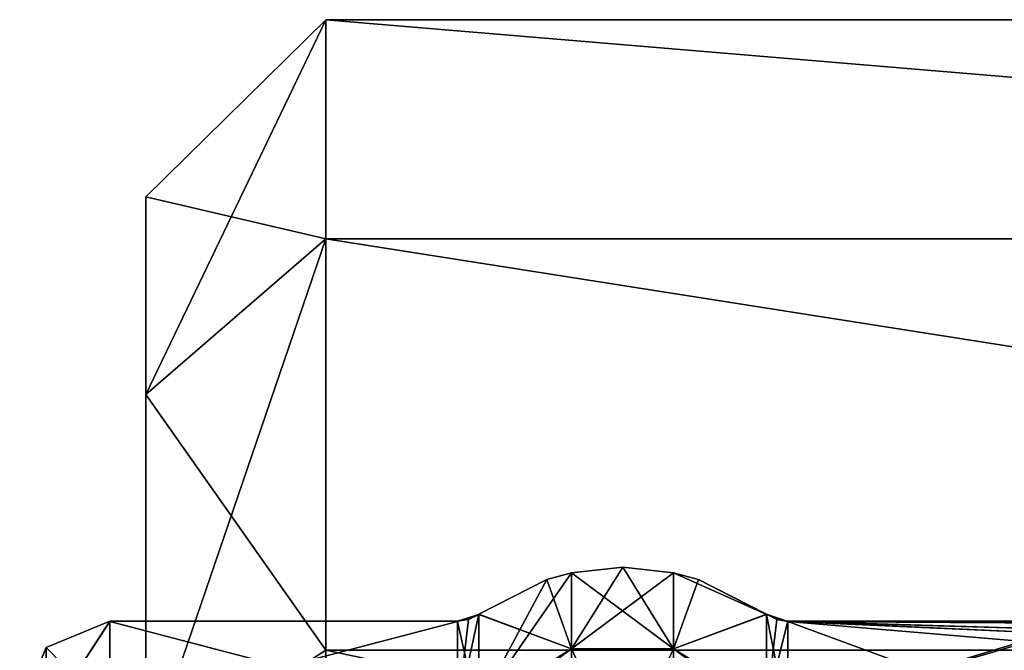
# Model space of a CAD drawing. Header units: millimetres. Extents: x -36 to 82, y -89 to 17.
# Tile 31 of 79: x -36.39 to -30.92, y 6.59 to 10.09. Entities that reach past the tile are written whole.
import ezdxf

# ---------------------------------------------------------------- set-up
doc = ezdxf.new("R2010")
doc.units = ezdxf.units.MM
doc.header["$LTSCALE"] = 65.185185
for name, color, linetype in [('141', 7, 'CONTINUOUS'), ('144', 7, 'CONTINUOUS'), ('145', 7, 'CONTINUOUS'), ('162', 7, 'CONTINUOUS'), ('165', 7, 'CONTINUOUS'), ('166', 7, 'CONTINUOUS'), ('193', 7, 'CONTINUOUS'), ('194', 7, 'CONTINUOUS'), ('195', 7, 'CONTINUOUS'), ('196', 7, 'CONTINUOUS'), ('197', 7, 'CONTINUOUS'), ('198', 7, 'CONTINUOUS'), ('200', 7, 'CONTINUOUS'), ('201', 7, 'CONTINUOUS'), ('202', 7, 'CONTINUOUS'), ('203', 7, 'CONTINUOUS'), ('204', 7, 'CONTINUOUS'), ('205', 7, 'CONTINUOUS'), ('350', 7, 'CONTINUOUS'), ('351', 7, 'CONTINUOUS'), ('352', 7, 'CONTINUOUS'), ('353', 7, 'CONTINUOUS'), ('354', 7, 'CONTINUOUS'), ('355', 7, 'CONTINUOUS'), ('357', 7, 'CONTINUOUS'), ('358', 7, 'CONTINUOUS'), ('359', 7, 'CONTINUOUS'), ('360', 7, 'CONTINUOUS'), ('361', 7, 'CONTINUOUS'), ('362', 7, 'CONTINUOUS')]:
    doc.layers.add(name, color=color, linetype=linetype)

msp = doc.modelspace()

# ---------------------------------------------------------------- linework, layer by layer
at = {"layer": '141', "color": 7, "linetype": 'CONTINUOUS', "true_color": 0xe6e6e6}
for points in [[(-34.6937, 10.0942, 74.7199), (-34.6937, 10.0942, 78.2801), (-20.1556, 10.0943, 74.72), (-34.6937, 10.0942, 74.7199)], [(-20.1556, 10.0943, 74.72), (-34.6937, 10.0942, 78.2801), (-20.1556, 10.0943, 78.2797), (-20.1556, 10.0943, 74.72)], [(-20.1556, 10.0943, 78.2797), (-34.6937, 10.0942, 78.2801), (-20.1556, 8.8769, 81.6248), (-20.1556, 10.0943, 78.2797)], [(-20.1556, 8.8767, 71.3749), (-34.6937, 10.0942, 74.7199), (-20.1556, 10.0943, 74.72), (-20.1556, 8.8767, 71.3749)], [(-34.6937, 10.0942, 78.2801), (-34.6937, 8.8768, 81.6249), (-20.1556, 8.8769, 81.6248), (-34.6937, 10.0942, 78.2801)], [(-34.6937, 8.8768, 71.3751), (-34.6937, 10.0942, 74.7199), (-20.1556, 8.8767, 71.3749), (-34.6937, 8.8768, 71.3751)], [(-20.1556, 8.8769, 81.6248), (-34.6937, 8.8768, 81.6249), (-20.1556, 6.5888, 84.3518), (-20.1556, 8.8769, 81.6248)], [(-34.6937, 8.8768, 81.6249), (-34.6937, 6.5885, 84.352), (-20.1556, 6.5888, 84.3518), (-34.6937, 8.8768, 81.6249)], [(-34.6937, 6.5885, 68.648), (-34.6937, 8.8768, 71.3751), (-20.1556, 6.5885, 68.648), (-34.6937, 6.5885, 68.648)], [(-20.1556, 6.5885, 68.648), (-34.6937, 8.8768, 71.3751), (-20.1556, 8.8767, 71.3749), (-20.1556, 6.5885, 68.648)], [(-20.1556, 6.5888, 84.3518), (-34.6937, 6.5885, 84.352), (-20.1556, 3.506, 86.1318), (-20.1556, 6.5888, 84.3518)], [(-34.6937, 3.5058, 66.8682), (-34.6937, 6.5885, 68.648), (-20.1556, 3.5057, 66.8681), (-34.6937, 3.5058, 66.8682)], [(-20.1556, 3.5057, 66.8681), (-34.6937, 6.5885, 68.648), (-20.1556, 6.5885, 68.648), (-20.1556, 3.5057, 66.8681)]]:
    msp.add_3dface(points, dxfattribs=at)
at = {"layer": '144', "color": 7, "linetype": 'CONTINUOUS', "true_color": 0xe6e6e6}
for points in [[(-34.6937, 8.8768, 81.6249), (-34.6937, 10.0942, 78.2801), (-35.6937, 8.0109, 81.1245), (-34.6937, 8.8768, 81.6249)], [(-34.6937, 10.0942, 78.2801), (-34.6937, 10.0942, 74.7199), (-35.6937, 9.1093, 78.1067), (-34.6937, 10.0942, 78.2801)], [(-35.6937, 8.0109, 81.1245), (-34.6937, 10.0942, 78.2801), (-35.6937, 9.1093, 78.1067), (-35.6937, 8.0109, 81.1245)], [(-34.6937, 10.0942, 74.7199), (-34.6937, 8.8768, 71.3751), (-35.6937, 9.1093, 74.8931), (-34.6937, 10.0942, 74.7199)], [(-35.6937, 9.1093, 78.1067), (-34.6937, 10.0942, 74.7199), (-35.6937, 9.1093, 74.8931), (-35.6937, 9.1093, 78.1067)], [(-35.6937, 9.1093, 74.8931), (-34.6937, 8.8768, 71.3751), (-35.6937, 8.0108, 71.8753), (-35.6937, 9.1093, 74.8931)], [(-34.6937, 6.5885, 84.352), (-34.6937, 8.8768, 81.6249), (-35.6937, 5.9456, 83.586), (-34.6937, 6.5885, 84.352)], [(-35.6937, 5.9456, 83.586), (-34.6937, 8.8768, 81.6249), (-35.6937, 8.0109, 81.1245), (-35.6937, 5.9456, 83.586)], [(-34.6937, 8.8768, 71.3751), (-34.6937, 6.5885, 68.648), (-35.6937, 8.0108, 71.8753), (-34.6937, 8.8768, 71.3751)], [(-35.6937, 8.0108, 71.8753), (-34.6937, 6.5885, 68.648), (-35.6937, 5.9454, 69.4138), (-35.6937, 8.0108, 71.8753)], [(-34.6937, 6.5885, 68.648), (-34.6937, 3.5058, 66.8682), (-35.6937, 5.9454, 69.4138), (-34.6937, 6.5885, 68.648)]]:
    msp.add_3dface(points, dxfattribs=at)
at = {"layer": '145', "color": 7, "linetype": 'CONTINUOUS', "true_color": 0xe6e6e6}
for points in [[(-35.6937, 8.0109, 81.1245), (-35.6937, 9.1093, 78.1067), (-35.6937, 9.1093, 74.8931), (-35.6937, 8.0109, 81.1245)], [(-35.6937, 8.0109, 81.1245), (-35.6937, 9.1093, 74.8931), (-35.6937, 8.0108, 71.8753), (-35.6937, 8.0109, 81.1245)], [(-35.6937, 5.9456, 83.586), (-35.6937, 8.0109, 81.1245), (-35.6937, 8.0108, 71.8753), (-35.6937, 5.9456, 83.586)], [(-35.6937, 5.9456, 83.586), (-35.6937, 8.0108, 71.8753), (-35.6937, 5.9454, 69.4138), (-35.6937, 5.9456, 83.586)]]:
    msp.add_3dface(points, dxfattribs=at)
at = {"layer": '162', "color": 7, "linetype": 'CONTINUOUS', "true_color": 0xe6e6e6}
for points in [[(-34.6937, 10.0942, -78.2801), (-34.6937, 10.0942, -74.7199), (-20.1556, 10.0943, -78.28), (-34.6937, 10.0942, -78.2801)], [(-20.1556, 10.0943, -78.28), (-34.6937, 10.0942, -74.7199), (-20.1556, 10.0943, -74.7203), (-20.1556, 10.0943, -78.28)], [(-20.1556, 10.0943, -74.7203), (-34.6937, 10.0942, -74.7199), (-20.1556, 8.8769, -71.3752), (-20.1556, 10.0943, -74.7203)], [(-20.1556, 8.8767, -81.6251), (-34.6937, 10.0942, -78.2801), (-20.1556, 10.0943, -78.28), (-20.1556, 8.8767, -81.6251)], [(-34.6937, 10.0942, -74.7199), (-34.6937, 8.8768, -71.3751), (-20.1556, 8.8769, -71.3752), (-34.6937, 10.0942, -74.7199)], [(-34.6937, 8.8768, -81.6249), (-34.6937, 10.0942, -78.2801), (-20.1556, 8.8767, -81.6251), (-34.6937, 8.8768, -81.6249)], [(-20.1556, 8.8769, -71.3752), (-34.6937, 8.8768, -71.3751), (-20.1556, 6.5888, -68.6482), (-20.1556, 8.8769, -71.3752)], [(-34.6937, 8.8768, -71.3751), (-34.6937, 6.5885, -68.648), (-20.1556, 6.5888, -68.6482), (-34.6937, 8.8768, -71.3751)], [(-34.6937, 6.5885, -84.352), (-34.6937, 8.8768, -81.6249), (-20.1556, 6.5885, -84.352), (-34.6937, 6.5885, -84.352)], [(-20.1556, 6.5885, -84.352), (-34.6937, 8.8768, -81.6249), (-20.1556, 8.8767, -81.6251), (-20.1556, 6.5885, -84.352)], [(-20.1556, 6.5888, -68.6482), (-34.6937, 6.5885, -68.648), (-20.1556, 3.506, -66.8682), (-20.1556, 6.5888, -68.6482)], [(-34.6937, 3.5058, -86.1318), (-34.6937, 6.5885, -84.352), (-20.1556, 3.5057, -86.1319), (-34.6937, 3.5058, -86.1318)], [(-20.1556, 3.5057, -86.1319), (-34.6937, 6.5885, -84.352), (-20.1556, 6.5885, -84.352), (-20.1556, 3.5057, -86.1319)]]:
    msp.add_3dface(points, dxfattribs=at)
at = {"layer": '165', "color": 7, "linetype": 'CONTINUOUS', "true_color": 0xe6e6e6}
for points in [[(-34.6937, 8.8768, -71.3751), (-34.6937, 10.0942, -74.7199), (-35.6937, 8.0109, -71.8755), (-34.6937, 8.8768, -71.3751)], [(-34.6937, 10.0942, -74.7199), (-34.6937, 10.0942, -78.2801), (-35.6937, 9.1093, -74.8933), (-34.6937, 10.0942, -74.7199)], [(-35.6937, 8.0109, -71.8755), (-34.6937, 10.0942, -74.7199), (-35.6937, 9.1093, -74.8933), (-35.6937, 8.0109, -71.8755)], [(-34.6937, 10.0942, -78.2801), (-34.6937, 8.8768, -81.6249), (-35.6937, 9.1093, -78.1069), (-34.6937, 10.0942, -78.2801)], [(-35.6937, 9.1093, -74.8933), (-34.6937, 10.0942, -78.2801), (-35.6937, 9.1093, -78.1069), (-35.6937, 9.1093, -74.8933)], [(-35.6937, 9.1093, -78.1069), (-34.6937, 8.8768, -81.6249), (-35.6937, 8.0108, -81.1247), (-35.6937, 9.1093, -78.1069)], [(-34.6937, 6.5885, -68.648), (-34.6937, 8.8768, -71.3751), (-35.6937, 5.9456, -69.414), (-34.6937, 6.5885, -68.648)], [(-35.6937, 5.9456, -69.414), (-34.6937, 8.8768, -71.3751), (-35.6937, 8.0109, -71.8755), (-35.6937, 5.9456, -69.414)], [(-34.6937, 8.8768, -81.6249), (-34.6937, 6.5885, -84.352), (-35.6937, 8.0108, -81.1247), (-34.6937, 8.8768, -81.6249)], [(-35.6937, 8.0108, -81.1247), (-34.6937, 6.5885, -84.352), (-35.6937, 5.9454, -83.5862), (-35.6937, 8.0108, -81.1247)], [(-34.6937, 6.5885, -84.352), (-34.6937, 3.5058, -86.1318), (-35.6937, 5.9454, -83.5862), (-34.6937, 6.5885, -84.352)]]:
    msp.add_3dface(points, dxfattribs=at)
at = {"layer": '166', "color": 7, "linetype": 'CONTINUOUS', "true_color": 0xe6e6e6}
for points in [[(-35.6937, 8.0109, -71.8755), (-35.6937, 9.1093, -74.8933), (-35.6937, 9.1093, -78.1069), (-35.6937, 8.0109, -71.8755)], [(-35.6937, 8.0109, -71.8755), (-35.6937, 9.1093, -78.1069), (-35.6937, 8.0108, -81.1247), (-35.6937, 8.0109, -71.8755)], [(-35.6937, 5.9456, -69.414), (-35.6937, 8.0109, -71.8755), (-35.6937, 8.0108, -81.1247), (-35.6937, 5.9456, -69.414)], [(-35.6937, 5.9456, -69.414), (-35.6937, 8.0108, -81.1247), (-35.6937, 5.9454, -83.5862), (-35.6937, 5.9456, -69.414)]]:
    msp.add_3dface(points, dxfattribs=at)
at = {"layer": '193', "color": 7, "linetype": 'CONTINUOUS', "true_color": 0x191919}
for points in [[(-22.2616, 6.75, -76.5), (-32.1259, 6.75, -76.5), (-30.3937, 6.6995, -75.6756), (-22.2616, 6.75, -76.5)], [(-32.1259, 6.75, -76.5), (-32.1259, 6.2429, -73.9332), (-30.6715, 6.6839, -75.5579), (-32.1259, 6.75, -76.5)], [(-30.3937, 6.6995, -75.6756), (-32.1259, 6.75, -76.5), (-30.6715, 6.6839, -75.5579), (-30.3937, 6.6995, -75.6756)], [(-30.6715, 6.6839, -75.5579), (-32.1259, 6.2429, -73.9332), (-30.7937, 6.6358, -75.2634), (-30.6715, 6.6839, -75.5579)], [(-30.7937, 6.6358, -75.2634), (-32.1259, 6.2429, -73.9332), (-30.7937, 6.2568, -73.9673), (-30.7937, 6.6358, -75.2634)]]:
    msp.add_3dface(points, dxfattribs=at)
at = {"layer": '194', "color": 7, "linetype": 'CONTINUOUS', "true_color": 0x191919}
for points in [[(-32.244, 6.7886, -76.5), (-32.244, 6.2786, -73.9186), (-32.188, 6.7599, -76.5), (-32.244, 6.7886, -76.5)], [(-32.244, 6.2786, -73.9186), (-32.1259, 6.75, -76.5), (-32.188, 6.7599, -76.5), (-32.244, 6.2786, -73.9186)], [(-32.1259, 6.2429, -73.9332), (-32.1259, 6.75, -76.5), (-32.244, 6.2786, -73.9186), (-32.1259, 6.2429, -73.9332)]]:
    msp.add_3dface(points, dxfattribs=at)
at = {"layer": '195', "color": 7, "linetype": 'CONTINUOUS', "true_color": 0x191919}
for points in [[(-33.4644, 6.983, -76.5), (-33.8435, 6.2789, -73.9193), (-33.3274, 7.02, -76.5), (-33.4644, 6.983, -76.5)], [(-33.3274, 7.02, -76.5), (-33.8435, 6.2789, -73.9193), (-33.3274, 6.5966, -74.099), (-33.3274, 7.02, -76.5)], [(-33.3274, 7.02, -76.5), (-33.3274, 6.5966, -74.099), (-33.0437, 7.05, -76.5), (-33.3274, 7.02, -76.5)], [(-33.0437, 7.05, -76.5), (-33.3274, 6.5966, -74.099), (-32.7607, 7.0201, -76.5), (-33.0437, 7.05, -76.5)], [(-32.7607, 7.0201, -76.5), (-33.3274, 6.5966, -74.099), (-32.7607, 6.5967, -74.099), (-32.7607, 7.0201, -76.5)], [(-32.7607, 7.0201, -76.5), (-32.7607, 6.5967, -74.099), (-32.6231, 6.983, -76.5), (-32.7607, 7.0201, -76.5)], [(-33.8435, 6.7886, -76.5), (-33.8435, 6.2789, -73.9193), (-33.4644, 6.983, -76.5), (-33.8435, 6.7886, -76.5)], [(-32.7607, 6.5967, -74.099), (-32.244, 6.7886, -76.5), (-32.6231, 6.983, -76.5), (-32.7607, 6.5967, -74.099)], [(-32.244, 6.2786, -73.9186), (-32.244, 6.7886, -76.5), (-32.7607, 6.5967, -74.099), (-32.244, 6.2786, -73.9186)], [(-33.3274, 6.5966, -74.099), (-33.8435, 6.2789, -73.9193), (-33.3274, 5.3776, -71.9877), (-33.3274, 6.5966, -74.099)], [(-33.3274, 6.5966, -74.099), (-33.3274, 5.3776, -71.9877), (-32.7607, 6.5967, -74.099), (-33.3274, 6.5966, -74.099)], [(-32.7607, 6.5967, -74.099), (-33.3274, 5.3776, -71.9877), (-32.7607, 5.3777, -71.9876), (-32.7607, 6.5967, -74.099)], [(-32.244, 6.2786, -73.9186), (-32.7607, 6.5967, -74.099), (-32.7607, 5.3777, -71.9876), (-32.244, 6.2786, -73.9186)]]:
    msp.add_3dface(points, dxfattribs=at)
at = {"layer": '196', "color": 7, "linetype": 'CONTINUOUS', "true_color": 0x191919}
for points in [[(-33.8435, 6.2789, -73.9193), (-33.8435, 6.7886, -76.5), (-33.9616, 6.2432, -73.934), (-33.8435, 6.2789, -73.9193)], [(-33.9616, 6.2432, -73.934), (-33.8435, 6.7886, -76.5), (-33.8995, 6.7599, -76.5), (-33.9616, 6.2432, -73.934)], [(-33.9616, 6.75, -76.5), (-33.9616, 6.2432, -73.934), (-33.8995, 6.7599, -76.5), (-33.9616, 6.75, -76.5)]]:
    msp.add_3dface(points, dxfattribs=at)
at = {"layer": '197', "color": 7, "linetype": 'CONTINUOUS', "true_color": 0x191919}
for points in [[(-33.9616, 6.2432, -73.934), (-33.9616, 6.75, -76.5), (-35.8937, 6.7482, -76.3462), (-33.9616, 6.2432, -73.934)], [(-35.8937, 6.7482, -76.3462), (-33.9616, 6.75, -76.5), (-35.8937, 6.7496, -76.4231), (-35.8937, 6.7482, -76.3462)], [(-35.8937, 6.7496, -76.4231), (-33.9616, 6.75, -76.5), (-35.8937, 6.75, -76.5), (-35.8937, 6.7496, -76.4231)], [(-33.9616, 6.2432, -73.934), (-35.8937, 6.7482, -76.3462), (-35.8937, 6.1835, -73.7931), (-33.9616, 6.2432, -73.934)]]:
    msp.add_3dface(points, dxfattribs=at)
at = {"layer": '198', "color": 7, "linetype": 'CONTINUOUS', "true_color": 0x191919}
for points in [[(-35.8937, 6.7496, -76.4231), (-35.8937, 6.75, -76.5), (-36.2473, 6.2053, -74.2415), (-35.8937, 6.7496, -76.4231)], [(-35.8937, 6.75, -76.5), (-36.2473, 6.6036, -76.5), (-36.2473, 6.2053, -74.2415), (-35.8937, 6.75, -76.5)], [(-35.8937, 6.7482, -76.3462), (-35.8937, 6.7496, -76.4231), (-36.2473, 6.2053, -74.2415), (-35.8937, 6.7482, -76.3462)], [(-35.8937, 6.1835, -73.7931), (-35.8937, 6.7482, -76.3462), (-36.2473, 6.2053, -74.2415), (-35.8937, 6.1835, -73.7931)], [(-36.3937, 6.2497, -76.4343), (-36.3937, 6.2484, -76.3578), (-36.2473, 6.6036, -76.5), (-36.3937, 6.2497, -76.4343)], [(-36.2473, 6.6036, -76.5), (-36.3937, 6.2484, -76.3578), (-36.2473, 6.2053, -74.2415), (-36.2473, 6.6036, -76.5)], [(-36.3937, 6.25, -76.5035), (-36.3937, 6.2497, -76.4343), (-36.2473, 6.6036, -76.5), (-36.3937, 6.25, -76.5035)]]:
    msp.add_3dface(points, dxfattribs=at)
at = {"layer": '200', "color": 7, "linetype": 'CONTINUOUS', "true_color": 0x191919}
for points in [[(-36.2473, 6.6036, -76.5), (-35.8937, 6.75, -76.5), (-35.8937, 6.2435, -79.0653), (-36.2473, 6.6036, -76.5)], [(-36.3937, 6.25, -76.5035), (-36.2473, 6.6036, -76.5), (-36.2473, 6.2053, -78.7585), (-36.3937, 6.25, -76.5035)], [(-36.2473, 6.2053, -78.7585), (-36.2473, 6.6036, -76.5), (-35.8937, 6.2435, -79.0653), (-36.2473, 6.2053, -78.7585)]]:
    msp.add_3dface(points, dxfattribs=at)
at = {"layer": '201', "color": 7, "linetype": 'CONTINUOUS', "true_color": 0x191919}
for points in [[(-35.8937, 6.75, -76.5), (-33.9616, 6.75, -76.5), (-33.9616, 6.7496, -76.5739), (-35.8937, 6.75, -76.5)], [(-35.8937, 6.2435, -79.0653), (-35.8937, 6.75, -76.5), (-33.9616, 6.7484, -76.6478), (-35.8937, 6.2435, -79.0653)], [(-33.9616, 6.7484, -76.6478), (-35.8937, 6.75, -76.5), (-33.9616, 6.7496, -76.5739), (-33.9616, 6.7484, -76.6478)], [(-33.9616, 6.1855, -79.2022), (-35.8937, 6.2435, -79.0653), (-33.9616, 6.7484, -76.6478), (-33.9616, 6.1855, -79.2022)]]:
    msp.add_3dface(points, dxfattribs=at)
at = {"layer": '202', "color": 7, "linetype": 'CONTINUOUS', "true_color": 0x191919}
for points in [[(-33.9616, 6.75, -76.5), (-33.8995, 6.7599, -76.5), (-33.8435, 6.7882, -76.5743), (-33.9616, 6.75, -76.5)], [(-33.9616, 6.7496, -76.5739), (-33.9616, 6.75, -76.5), (-33.8435, 6.7882, -76.5743), (-33.9616, 6.7496, -76.5739)], [(-33.8435, 6.787, -76.6487), (-33.9616, 6.7496, -76.5739), (-33.8435, 6.7882, -76.5743), (-33.8435, 6.787, -76.6487)], [(-33.9616, 6.7484, -76.6478), (-33.9616, 6.7496, -76.5739), (-33.8435, 6.787, -76.6487), (-33.9616, 6.7484, -76.6478)], [(-33.8435, 6.2209, -79.2176), (-33.9616, 6.7484, -76.6478), (-33.8435, 6.787, -76.6487), (-33.8435, 6.2209, -79.2176)], [(-33.8995, 6.7599, -76.5), (-33.8435, 6.7886, -76.5), (-33.8435, 6.7882, -76.5743), (-33.8995, 6.7599, -76.5)], [(-33.9616, 6.1855, -79.2022), (-33.9616, 6.7484, -76.6478), (-33.8435, 6.2209, -79.2176), (-33.9616, 6.1855, -79.2022)]]:
    msp.add_3dface(points, dxfattribs=at)
at = {"layer": '203', "color": 7, "linetype": 'CONTINUOUS', "true_color": 0x191919}
for points in [[(-33.4644, 6.983, -76.5), (-33.3274, 7.02, -76.5), (-33.3274, 6.5966, -78.901), (-33.4644, 6.983, -76.5)], [(-33.3274, 7.02, -76.5), (-33.0437, 7.05, -76.5), (-32.7607, 6.5967, -78.901), (-33.3274, 7.02, -76.5)], [(-33.3274, 6.5966, -78.901), (-33.3274, 7.02, -76.5), (-32.7607, 6.5967, -78.901), (-33.3274, 6.5966, -78.901)], [(-33.0437, 7.05, -76.5), (-32.7607, 7.0201, -76.5), (-32.7607, 6.5967, -78.901), (-33.0437, 7.05, -76.5)], [(-32.7607, 7.0201, -76.5), (-32.6231, 6.983, -76.5), (-32.244, 6.7882, -76.5712), (-32.7607, 7.0201, -76.5)], [(-32.7607, 6.5967, -78.901), (-32.7607, 7.0201, -76.5), (-32.244, 6.7871, -76.6424), (-32.7607, 6.5967, -78.901)], [(-32.244, 6.7871, -76.6424), (-32.7607, 7.0201, -76.5), (-32.244, 6.7882, -76.5712), (-32.244, 6.7871, -76.6424)], [(-33.8435, 6.7886, -76.5), (-33.4644, 6.983, -76.5), (-33.3274, 6.5966, -78.901), (-33.8435, 6.7886, -76.5)], [(-32.6231, 6.983, -76.5), (-32.244, 6.7886, -76.5), (-32.244, 6.7882, -76.5712), (-32.6231, 6.983, -76.5)], [(-33.8435, 6.7882, -76.5743), (-33.8435, 6.7886, -76.5), (-33.3274, 6.5966, -78.901), (-33.8435, 6.7882, -76.5743)], [(-33.8435, 6.787, -76.6487), (-33.8435, 6.7882, -76.5743), (-33.3274, 6.5966, -78.901), (-33.8435, 6.787, -76.6487)], [(-33.8435, 6.2209, -79.2176), (-33.8435, 6.787, -76.6487), (-33.3274, 6.5966, -78.901), (-33.8435, 6.2209, -79.2176)], [(-32.244, 6.2231, -79.2125), (-32.7607, 6.5967, -78.901), (-32.244, 6.7871, -76.6424), (-32.244, 6.2231, -79.2125)], [(-33.3274, 5.3776, -81.0123), (-33.8435, 6.2209, -79.2176), (-33.3274, 6.5966, -78.901), (-33.3274, 5.3776, -81.0123)], [(-32.7607, 5.3777, -81.0124), (-33.3274, 6.5966, -78.901), (-32.7607, 6.5967, -78.901), (-32.7607, 5.3777, -81.0124)], [(-33.3274, 5.3776, -81.0123), (-33.3274, 6.5966, -78.901), (-32.7607, 5.3777, -81.0124), (-33.3274, 5.3776, -81.0123)], [(-32.7607, 5.3777, -81.0124), (-32.7607, 6.5967, -78.901), (-32.244, 6.2231, -79.2125), (-32.7607, 5.3777, -81.0124)]]:
    msp.add_3dface(points, dxfattribs=at)
at = {"layer": '204', "color": 7, "linetype": 'CONTINUOUS', "true_color": 0x191919}
for points in [[(-32.244, 6.7886, -76.5), (-32.188, 6.7599, -76.5), (-32.1259, 6.7496, -76.5708), (-32.244, 6.7886, -76.5)], [(-32.244, 6.7882, -76.5712), (-32.244, 6.7886, -76.5), (-32.1259, 6.7496, -76.5708), (-32.244, 6.7882, -76.5712)], [(-32.244, 6.7871, -76.6424), (-32.244, 6.7882, -76.5712), (-32.1259, 6.7485, -76.6416), (-32.244, 6.7871, -76.6424)], [(-32.1259, 6.7485, -76.6416), (-32.244, 6.7882, -76.5712), (-32.1259, 6.7496, -76.5708), (-32.1259, 6.7485, -76.6416)], [(-32.244, 6.2231, -79.2125), (-32.244, 6.7871, -76.6424), (-32.1259, 6.1877, -79.1971), (-32.244, 6.2231, -79.2125)], [(-32.1259, 6.1877, -79.1971), (-32.244, 6.7871, -76.6424), (-32.1259, 6.7485, -76.6416), (-32.1259, 6.1877, -79.1971)], [(-32.188, 6.7599, -76.5), (-32.1259, 6.75, -76.5), (-32.1259, 6.7496, -76.5708), (-32.188, 6.7599, -76.5)]]:
    msp.add_3dface(points, dxfattribs=at)
at = {"layer": '205', "color": 7, "linetype": 'CONTINUOUS', "true_color": 0x191919}
for points in [[(-32.1259, 6.75, -76.5), (-22.2616, 6.75, -76.5), (-22.2616, 6.7496, -76.5739), (-32.1259, 6.75, -76.5)], [(-32.1259, 6.7496, -76.5708), (-32.1259, 6.75, -76.5), (-22.2616, 6.7496, -76.5739), (-32.1259, 6.7496, -76.5708)], [(-32.1259, 6.7485, -76.6416), (-32.1259, 6.7496, -76.5708), (-22.2616, 6.7496, -76.5739), (-32.1259, 6.7485, -76.6416)], [(-22.2616, 6.7484, -76.6478), (-32.1259, 6.7485, -76.6416), (-22.2616, 6.7496, -76.5739), (-22.2616, 6.7484, -76.6478)], [(-32.1259, 6.1877, -79.1971), (-32.1259, 6.7485, -76.6416), (-30.7937, 6.2568, -79.0327), (-32.1259, 6.1877, -79.1971)], [(-32.1259, 6.7485, -76.6416), (-22.2616, 6.7484, -76.6478), (-23.9937, 6.6995, -77.3244), (-32.1259, 6.7485, -76.6416)], [(-30.7937, 6.6358, -77.7366), (-32.1259, 6.7485, -76.6416), (-30.6739, 6.6837, -77.444), (-30.7937, 6.6358, -77.7366)], [(-32.1259, 6.7485, -76.6416), (-30.7937, 6.6358, -77.7366), (-30.7937, 6.2568, -79.0327), (-32.1259, 6.7485, -76.6416)], [(-30.6739, 6.6837, -77.444), (-32.1259, 6.7485, -76.6416), (-30.3937, 6.6995, -77.3244), (-30.6739, 6.6837, -77.444)], [(-30.3937, 6.6995, -77.3244), (-32.1259, 6.7485, -76.6416), (-23.9937, 6.6995, -77.3244), (-30.3937, 6.6995, -77.3244)]]:
    msp.add_3dface(points, dxfattribs=at)
at = {"layer": '350', "color": 7, "linetype": 'CONTINUOUS', "true_color": 0x191919}
for points in [[(-22.2616, 6.75, 76.5), (-32.1259, 6.75, 76.5), (-30.3937, 6.6995, 77.3244), (-22.2616, 6.75, 76.5)], [(-32.1259, 6.75, 76.5), (-32.1259, 6.2429, 79.0668), (-30.6715, 6.6839, 77.4421), (-32.1259, 6.75, 76.5)], [(-30.3937, 6.6995, 77.3244), (-32.1259, 6.75, 76.5), (-30.6715, 6.6839, 77.4421), (-30.3937, 6.6995, 77.3244)], [(-30.6715, 6.6839, 77.4421), (-32.1259, 6.2429, 79.0668), (-30.7937, 6.6358, 77.7366), (-30.6715, 6.6839, 77.4421)], [(-30.7937, 6.6358, 77.7366), (-32.1259, 6.2429, 79.0668), (-30.7937, 6.2568, 79.0327), (-30.7937, 6.6358, 77.7366)]]:
    msp.add_3dface(points, dxfattribs=at)
at = {"layer": '351', "color": 7, "linetype": 'CONTINUOUS', "true_color": 0x191919}
for points in [[(-32.244, 6.7886, 76.5), (-32.244, 6.2786, 79.0814), (-32.188, 6.7599, 76.5), (-32.244, 6.7886, 76.5)], [(-32.244, 6.2786, 79.0814), (-32.1259, 6.75, 76.5), (-32.188, 6.7599, 76.5), (-32.244, 6.2786, 79.0814)], [(-32.1259, 6.2429, 79.0668), (-32.1259, 6.75, 76.5), (-32.244, 6.2786, 79.0814), (-32.1259, 6.2429, 79.0668)]]:
    msp.add_3dface(points, dxfattribs=at)
at = {"layer": '352', "color": 7, "linetype": 'CONTINUOUS', "true_color": 0x191919}
for points in [[(-33.4644, 6.983, 76.5), (-33.8435, 6.2789, 79.0807), (-33.3274, 7.02, 76.5), (-33.4644, 6.983, 76.5)], [(-33.3274, 7.02, 76.5), (-33.8435, 6.2789, 79.0807), (-33.3274, 6.5966, 78.901), (-33.3274, 7.02, 76.5)], [(-33.3274, 7.02, 76.5), (-33.3274, 6.5966, 78.901), (-33.0437, 7.05, 76.5), (-33.3274, 7.02, 76.5)], [(-33.0437, 7.05, 76.5), (-33.3274, 6.5966, 78.901), (-32.7607, 7.0201, 76.5), (-33.0437, 7.05, 76.5)], [(-32.7607, 7.0201, 76.5), (-33.3274, 6.5966, 78.901), (-32.7607, 6.5967, 78.901), (-32.7607, 7.0201, 76.5)], [(-32.7607, 7.0201, 76.5), (-32.7607, 6.5967, 78.901), (-32.6231, 6.983, 76.5), (-32.7607, 7.0201, 76.5)], [(-33.8435, 6.7886, 76.5), (-33.8435, 6.2789, 79.0807), (-33.4644, 6.983, 76.5), (-33.8435, 6.7886, 76.5)], [(-32.7607, 6.5967, 78.901), (-32.244, 6.7886, 76.5), (-32.6231, 6.983, 76.5), (-32.7607, 6.5967, 78.901)], [(-32.244, 6.2786, 79.0814), (-32.244, 6.7886, 76.5), (-32.7607, 6.5967, 78.901), (-32.244, 6.2786, 79.0814)], [(-33.3274, 6.5966, 78.901), (-33.8435, 6.2789, 79.0807), (-33.3274, 5.3776, 81.0123), (-33.3274, 6.5966, 78.901)], [(-33.3274, 6.5966, 78.901), (-33.3274, 5.3776, 81.0123), (-32.7607, 6.5967, 78.901), (-33.3274, 6.5966, 78.901)], [(-32.7607, 6.5967, 78.901), (-33.3274, 5.3776, 81.0123), (-32.7607, 5.3777, 81.0124), (-32.7607, 6.5967, 78.901)], [(-32.244, 6.2786, 79.0814), (-32.7607, 6.5967, 78.901), (-32.7607, 5.3777, 81.0124), (-32.244, 6.2786, 79.0814)]]:
    msp.add_3dface(points, dxfattribs=at)
at = {"layer": '353', "color": 7, "linetype": 'CONTINUOUS', "true_color": 0x191919}
for points in [[(-33.8435, 6.2789, 79.0807), (-33.8435, 6.7886, 76.5), (-33.9616, 6.2432, 79.066), (-33.8435, 6.2789, 79.0807)], [(-33.9616, 6.2432, 79.066), (-33.8435, 6.7886, 76.5), (-33.8995, 6.7599, 76.5), (-33.9616, 6.2432, 79.066)], [(-33.9616, 6.75, 76.5), (-33.9616, 6.2432, 79.066), (-33.8995, 6.7599, 76.5), (-33.9616, 6.75, 76.5)]]:
    msp.add_3dface(points, dxfattribs=at)
at = {"layer": '354', "color": 7, "linetype": 'CONTINUOUS', "true_color": 0x191919}
for points in [[(-33.9616, 6.2432, 79.066), (-33.9616, 6.75, 76.5), (-35.8937, 6.7482, 76.6538), (-33.9616, 6.2432, 79.066)], [(-35.8937, 6.7482, 76.6538), (-33.9616, 6.75, 76.5), (-35.8937, 6.7496, 76.5769), (-35.8937, 6.7482, 76.6538)], [(-35.8937, 6.7496, 76.5769), (-33.9616, 6.75, 76.5), (-35.8937, 6.75, 76.5), (-35.8937, 6.7496, 76.5769)], [(-33.9616, 6.2432, 79.066), (-35.8937, 6.7482, 76.6538), (-35.8937, 6.1835, 79.2069), (-33.9616, 6.2432, 79.066)]]:
    msp.add_3dface(points, dxfattribs=at)
at = {"layer": '355', "color": 7, "linetype": 'CONTINUOUS', "true_color": 0x191919}
for points in [[(-35.8937, 6.7496, 76.5769), (-35.8937, 6.75, 76.5), (-36.2473, 6.2053, 78.7585), (-35.8937, 6.7496, 76.5769)], [(-35.8937, 6.75, 76.5), (-36.2473, 6.6036, 76.5), (-36.2473, 6.2053, 78.7585), (-35.8937, 6.75, 76.5)], [(-35.8937, 6.7482, 76.6538), (-35.8937, 6.7496, 76.5769), (-36.2473, 6.2053, 78.7585), (-35.8937, 6.7482, 76.6538)], [(-35.8937, 6.1835, 79.2069), (-35.8937, 6.7482, 76.6538), (-36.2473, 6.2053, 78.7585), (-35.8937, 6.1835, 79.2069)], [(-36.3937, 6.2497, 76.5657), (-36.3937, 6.2484, 76.6422), (-36.2473, 6.6036, 76.5), (-36.3937, 6.2497, 76.5657)], [(-36.2473, 6.6036, 76.5), (-36.3937, 6.2484, 76.6422), (-36.2473, 6.2053, 78.7585), (-36.2473, 6.6036, 76.5)], [(-36.3937, 6.25, 76.4965), (-36.3937, 6.2497, 76.5657), (-36.2473, 6.6036, 76.5), (-36.3937, 6.25, 76.4965)]]:
    msp.add_3dface(points, dxfattribs=at)
at = {"layer": '357', "color": 7, "linetype": 'CONTINUOUS', "true_color": 0x191919}
for points in [[(-36.2473, 6.6036, 76.5), (-35.8937, 6.75, 76.5), (-35.8937, 6.2435, 73.9347), (-36.2473, 6.6036, 76.5)], [(-36.3937, 6.25, 76.4965), (-36.2473, 6.6036, 76.5), (-36.2473, 6.2053, 74.2415), (-36.3937, 6.25, 76.4965)], [(-36.2473, 6.2053, 74.2415), (-36.2473, 6.6036, 76.5), (-35.8937, 6.2435, 73.9347), (-36.2473, 6.2053, 74.2415)]]:
    msp.add_3dface(points, dxfattribs=at)
at = {"layer": '358', "color": 7, "linetype": 'CONTINUOUS', "true_color": 0x191919}
for points in [[(-35.8937, 6.75, 76.5), (-33.9616, 6.75, 76.5), (-33.9616, 6.7496, 76.4261), (-35.8937, 6.75, 76.5)], [(-35.8937, 6.2435, 73.9347), (-35.8937, 6.75, 76.5), (-33.9616, 6.7484, 76.3522), (-35.8937, 6.2435, 73.9347)], [(-33.9616, 6.7484, 76.3522), (-35.8937, 6.75, 76.5), (-33.9616, 6.7496, 76.4261), (-33.9616, 6.7484, 76.3522)], [(-33.9616, 6.1855, 73.7978), (-35.8937, 6.2435, 73.9347), (-33.9616, 6.7484, 76.3522), (-33.9616, 6.1855, 73.7978)]]:
    msp.add_3dface(points, dxfattribs=at)
at = {"layer": '359', "color": 7, "linetype": 'CONTINUOUS', "true_color": 0x191919}
for points in [[(-33.9616, 6.75, 76.5), (-33.8995, 6.7599, 76.5), (-33.8435, 6.7882, 76.4257), (-33.9616, 6.75, 76.5)], [(-33.9616, 6.7496, 76.4261), (-33.9616, 6.75, 76.5), (-33.8435, 6.7882, 76.4257), (-33.9616, 6.7496, 76.4261)], [(-33.8435, 6.787, 76.3513), (-33.9616, 6.7496, 76.4261), (-33.8435, 6.7882, 76.4257), (-33.8435, 6.787, 76.3513)], [(-33.9616, 6.7484, 76.3522), (-33.9616, 6.7496, 76.4261), (-33.8435, 6.787, 76.3513), (-33.9616, 6.7484, 76.3522)], [(-33.8435, 6.2209, 73.7824), (-33.9616, 6.7484, 76.3522), (-33.8435, 6.787, 76.3513), (-33.8435, 6.2209, 73.7824)], [(-33.8995, 6.7599, 76.5), (-33.8435, 6.7886, 76.5), (-33.8435, 6.7882, 76.4257), (-33.8995, 6.7599, 76.5)], [(-33.9616, 6.1855, 73.7978), (-33.9616, 6.7484, 76.3522), (-33.8435, 6.2209, 73.7824), (-33.9616, 6.1855, 73.7978)]]:
    msp.add_3dface(points, dxfattribs=at)
at = {"layer": '360', "color": 7, "linetype": 'CONTINUOUS', "true_color": 0x191919}
for points in [[(-33.4644, 6.983, 76.5), (-33.3274, 7.02, 76.5), (-33.3274, 6.5966, 74.099), (-33.4644, 6.983, 76.5)], [(-33.3274, 7.02, 76.5), (-33.0437, 7.05, 76.5), (-32.7607, 6.5967, 74.099), (-33.3274, 7.02, 76.5)], [(-33.3274, 6.5966, 74.099), (-33.3274, 7.02, 76.5), (-32.7607, 6.5967, 74.099), (-33.3274, 6.5966, 74.099)], [(-33.0437, 7.05, 76.5), (-32.7607, 7.0201, 76.5), (-32.7607, 6.5967, 74.099), (-33.0437, 7.05, 76.5)], [(-32.7607, 7.0201, 76.5), (-32.6231, 6.983, 76.5), (-32.244, 6.7882, 76.4288), (-32.7607, 7.0201, 76.5)], [(-32.7607, 6.5967, 74.099), (-32.7607, 7.0201, 76.5), (-32.244, 6.7871, 76.3576), (-32.7607, 6.5967, 74.099)], [(-32.244, 6.7871, 76.3576), (-32.7607, 7.0201, 76.5), (-32.244, 6.7882, 76.4288), (-32.244, 6.7871, 76.3576)], [(-33.8435, 6.7886, 76.5), (-33.4644, 6.983, 76.5), (-33.3274, 6.5966, 74.099), (-33.8435, 6.7886, 76.5)], [(-32.6231, 6.983, 76.5), (-32.244, 6.7886, 76.5), (-32.244, 6.7882, 76.4288), (-32.6231, 6.983, 76.5)], [(-33.8435, 6.7882, 76.4257), (-33.8435, 6.7886, 76.5), (-33.3274, 6.5966, 74.099), (-33.8435, 6.7882, 76.4257)], [(-33.8435, 6.787, 76.3513), (-33.8435, 6.7882, 76.4257), (-33.3274, 6.5966, 74.099), (-33.8435, 6.787, 76.3513)], [(-33.8435, 6.2209, 73.7824), (-33.8435, 6.787, 76.3513), (-33.3274, 6.5966, 74.099), (-33.8435, 6.2209, 73.7824)], [(-32.244, 6.2231, 73.7875), (-32.7607, 6.5967, 74.099), (-32.244, 6.7871, 76.3576), (-32.244, 6.2231, 73.7875)], [(-33.3274, 5.3776, 71.9877), (-33.8435, 6.2209, 73.7824), (-33.3274, 6.5966, 74.099), (-33.3274, 5.3776, 71.9877)], [(-32.7607, 5.3777, 71.9876), (-33.3274, 6.5966, 74.099), (-32.7607, 6.5967, 74.099), (-32.7607, 5.3777, 71.9876)], [(-33.3274, 5.3776, 71.9877), (-33.3274, 6.5966, 74.099), (-32.7607, 5.3777, 71.9876), (-33.3274, 5.3776, 71.9877)], [(-32.7607, 5.3777, 71.9876), (-32.7607, 6.5967, 74.099), (-32.244, 6.2231, 73.7875), (-32.7607, 5.3777, 71.9876)]]:
    msp.add_3dface(points, dxfattribs=at)
at = {"layer": '361', "color": 7, "linetype": 'CONTINUOUS', "true_color": 0x191919}
for points in [[(-32.244, 6.7886, 76.5), (-32.188, 6.7599, 76.5), (-32.1259, 6.7496, 76.4292), (-32.244, 6.7886, 76.5)], [(-32.244, 6.7882, 76.4288), (-32.244, 6.7886, 76.5), (-32.1259, 6.7496, 76.4292), (-32.244, 6.7882, 76.4288)], [(-32.244, 6.7871, 76.3576), (-32.244, 6.7882, 76.4288), (-32.1259, 6.7485, 76.3584), (-32.244, 6.7871, 76.3576)], [(-32.1259, 6.7485, 76.3584), (-32.244, 6.7882, 76.4288), (-32.1259, 6.7496, 76.4292), (-32.1259, 6.7485, 76.3584)], [(-32.244, 6.2231, 73.7875), (-32.244, 6.7871, 76.3576), (-32.1259, 6.1877, 73.8029), (-32.244, 6.2231, 73.7875)], [(-32.1259, 6.1877, 73.8029), (-32.244, 6.7871, 76.3576), (-32.1259, 6.7485, 76.3584), (-32.1259, 6.1877, 73.8029)], [(-32.188, 6.7599, 76.5), (-32.1259, 6.75, 76.5), (-32.1259, 6.7496, 76.4292), (-32.188, 6.7599, 76.5)]]:
    msp.add_3dface(points, dxfattribs=at)
at = {"layer": '362', "color": 7, "linetype": 'CONTINUOUS', "true_color": 0x191919}
for points in [[(-32.1259, 6.75, 76.5), (-22.2616, 6.75, 76.5), (-22.2616, 6.7496, 76.4261), (-32.1259, 6.75, 76.5)], [(-32.1259, 6.7496, 76.4292), (-32.1259, 6.75, 76.5), (-22.2616, 6.7496, 76.4261), (-32.1259, 6.7496, 76.4292)], [(-32.1259, 6.7485, 76.3584), (-32.1259, 6.7496, 76.4292), (-22.2616, 6.7496, 76.4261), (-32.1259, 6.7485, 76.3584)], [(-22.2616, 6.7484, 76.3522), (-32.1259, 6.7485, 76.3584), (-22.2616, 6.7496, 76.4261), (-22.2616, 6.7484, 76.3522)], [(-32.1259, 6.1877, 73.8029), (-32.1259, 6.7485, 76.3584), (-30.7937, 6.2568, 73.9673), (-32.1259, 6.1877, 73.8029)], [(-32.1259, 6.7485, 76.3584), (-22.2616, 6.7484, 76.3522), (-23.9937, 6.6995, 75.6756), (-32.1259, 6.7485, 76.3584)], [(-30.7937, 6.6358, 75.2634), (-32.1259, 6.7485, 76.3584), (-30.6739, 6.6837, 75.556), (-30.7937, 6.6358, 75.2634)], [(-32.1259, 6.7485, 76.3584), (-30.7937, 6.6358, 75.2634), (-30.7937, 6.2568, 73.9673), (-32.1259, 6.7485, 76.3584)], [(-30.6739, 6.6837, 75.556), (-32.1259, 6.7485, 76.3584), (-30.3937, 6.6995, 75.6756), (-30.6739, 6.6837, 75.556)], [(-30.3937, 6.6995, 75.6756), (-32.1259, 6.7485, 76.3584), (-23.9937, 6.6995, 75.6756), (-30.3937, 6.6995, 75.6756)]]:
    msp.add_3dface(points, dxfattribs=at)

doc.saveas('drawing.dxf')
